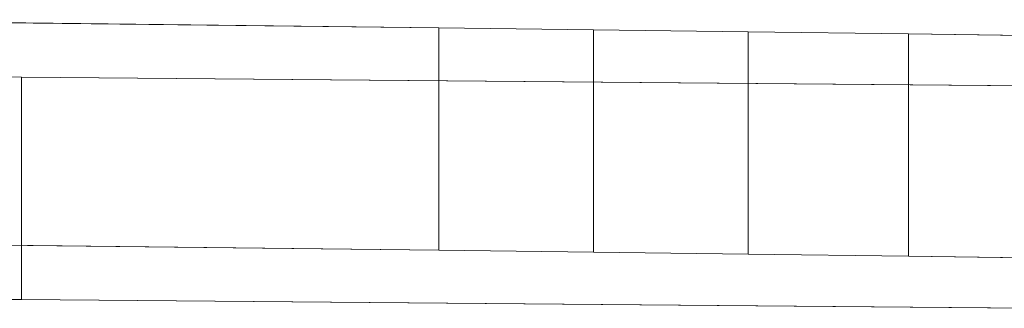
# Model space of a CAD drawing. Header units: millimetres. Extents: x -211 to 218, y -248 to 286.
# Tile 146 of 214: x 141 to 167, y 67 to 75. Entities that reach past the tile are written whole.
import ezdxf

# ---------------------------------------------------------------- set-up
doc = ezdxf.new("R2010")
doc.units = ezdxf.units.MM
doc.header["$LTSCALE"] = 25.4
doc.layers.add('None', color=7, linetype='Continuous', lineweight=9)

msp = doc.modelspace()

# ---------------------------------------------------------------- linework, layer by layer
at = {"layer": 'None', "color": 7, "linetype": 'Continuous', "lineweight": 9}
for points in [[(152.097, 74.559, -22.332), (152.097, 68.564, -22.572), (133.314, 68.78, -27.965), (133.314, 74.775, -27.725)], [(156.272, 74.506, -21.013), (156.272, 68.511, -21.253), (152.097, 68.564, -22.572), (152.097, 74.559, -22.332)], [(160.447, 74.452, -19.651), (160.447, 68.457, -19.891), (156.272, 68.511, -21.253), (156.272, 74.506, -21.013)], [(164.77, 74.394, -18.195), (164.77, 68.398, -18.435), (160.447, 68.457, -19.891), (160.447, 74.452, -19.651)], [(169.117, 74.333, -16.678), (169.117, 68.338, -16.918), (164.77, 68.398, -18.435), (164.77, 74.394, -18.195)], [(140.56, 73.233, 10.786), (140.56, 67.238, 10.546), (140.832, 67.236, 10.595), (140.832, 73.231, 10.835)], [(140.832, 73.231, 10.835), (140.832, 67.236, 10.595), (168.027, 66.998, 16.539), (168.027, 72.993, 16.779)]]:
    msp.add_3dface(points, dxfattribs=at)
for points, invisible_edges in [([(134.86, 74.274, -15.21), (140.56, 74.274, -15.21), (152.097, 74.559, -22.332), (133.314, 74.775, -27.725)], 10), ([(152.097, 74.559, -22.332), (140.56, 74.274, -15.21), (140.56, 73.233, 10.786), (140.832, 73.231, 10.835)], 9), ([(168.294, 73.864, -4.973), (152.097, 74.559, -22.332), (140.832, 73.231, 10.835), (168.027, 72.993, 16.779)], 11), ([(156.272, 74.506, -21.013), (152.097, 74.559, -22.332), (168.294, 73.864, -4.973)], 10), ([(160.447, 74.452, -19.651), (156.272, 74.506, -21.013), (168.294, 73.864, -4.973)], 10), ([(169.117, 74.333, -16.678), (164.77, 74.394, -18.195), (160.447, 74.452, -19.651), (168.294, 73.864, -4.973)], 12), ([(133.314, 68.78, -27.965), (152.097, 68.564, -22.572), (140.56, 68.279, -15.45), (134.86, 68.279, -15.45)], 10), ([(140.832, 67.236, 10.595), (140.56, 67.238, 10.546), (140.56, 68.279, -15.45), (152.097, 68.564, -22.572)], 12), ([(168.027, 66.998, 16.539), (140.832, 67.236, 10.595), (152.097, 68.564, -22.572), (168.294, 67.869, -5.213)], 14), ([(168.294, 67.869, -5.213), (152.097, 68.564, -22.572), (156.272, 68.511, -21.253)], 9), ([(168.294, 67.869, -5.213), (156.272, 68.511, -21.253), (160.447, 68.457, -19.891)], 9), ([(168.294, 67.869, -5.213), (160.447, 68.457, -19.891), (164.77, 68.398, -18.435), (169.117, 68.338, -16.918)], 9)]:
    msp.add_3dface(points, dxfattribs=dict(at, invisible_edges=invisible_edges))

doc.saveas('drawing.dxf')
